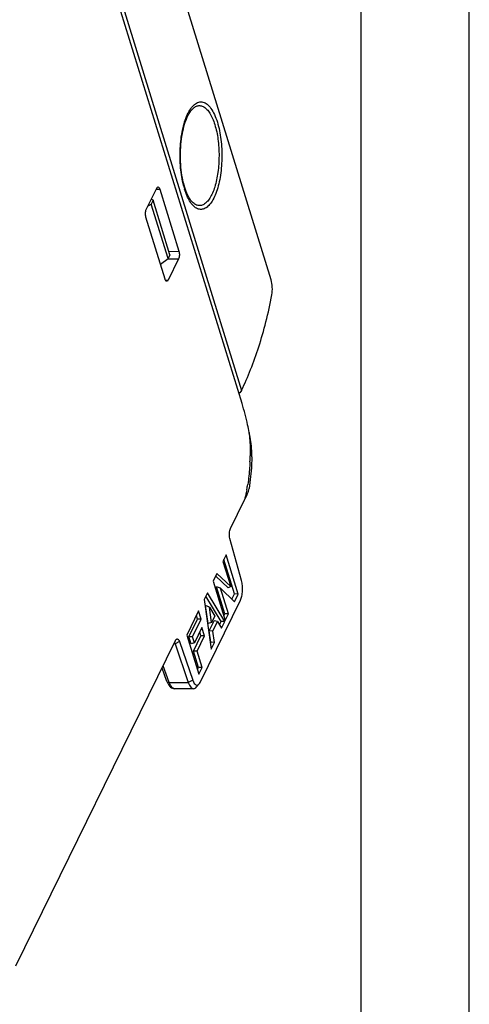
# Model space of a CAD drawing. Header units: millimetres. Extents: x 0 to 420, y 0 to 297.
# Tile 27 of 36: x 395 to 420, y 93 to 147. Entities that reach past the tile are written whole.
import ezdxf

# ---------------------------------------------------------------- set-up
doc = ezdxf.new("R2010")
doc.units = ezdxf.units.MM
doc.header["$LTSCALE"] = 23.1
doc.layers.get('0').update_dxf_attribs({"linetype": 'CONTINUOUS'})
doc.layers.add('ASSI', color=7, linetype='CONTINUOUS')

msp = doc.modelspace()

# ---------------------------------------------------------------- linework, layer by layer
at = {"color": 2, "linetype": 'CONTINUOUS'}
msp.add_line((420, 0), (420, 297), dxfattribs=at)
at = {"color": 7, "linetype": 'CONTINUOUS'}
for p, q in [((414, 6), (414, 291)), ((409.00841, 132.72007), (392.01369, 187.71502)), ((407.39755, 125.86738), (389.02472, 185.32189)), ((389.31723, 185.01881), (407.37328, 126.5894)), ((402.08646, 136.61916), (402.66604, 137.80022)), ((402.83018, 137.75171), (403.89527, 134.30507)), ((402.46336, 137.12878), (402.36022, 136.91861)), ((402.46336, 137.12878), (402.36381, 137.18433)), ((403.39774, 134.10513), (402.46336, 137.12878)), ((402.18117, 136.81215), (402.36022, 136.91861)), ((403.2946, 133.89495), (402.36022, 136.91861)), ((403.13266, 132.75104), (402.06757, 136.19768)), ((402.87256, 133.59275), (403.2946, 133.89495)), ((403.39774, 134.10513), (403.2946, 133.89495)), ((403.87637, 133.88359), (403.29679, 132.70253)), ((407.27808, 126.45064), (407.21544, 126.4567)), ((407.22179, 126.43613), (407.23905, 126.43613)), ((407.23905, 126.43613), (407.27808, 126.45064)), ((407.37326, 126.58948), (407.27808, 126.45064)), ((407.77172, 121.08527), (407.78655, 121.16114)), ((406.7513, 118.93338), (407.52972, 120.51963)), ((407.36843, 116.05237), (406.7212, 118.38814)), ((406.5156, 117.47681), (406.33775, 117.1144)), ((407.18625, 115.30658), (406.5156, 117.47681)), ((406.33775, 117.1144), (406.7693, 115.71791)), ((406.98274, 115.31229), (406.39181, 117.22456)), ((406.00494, 116.43621), (405.79757, 116.01363)), ((406.62614, 115.64177), (405.93419, 116.29203)), ((406.7693, 115.71791), (406.00494, 116.43621)), ((405.79757, 116.01363), (406.46822, 113.8434)), ((406.20413, 115.63593), (405.97821, 115.71417)), ((406.44257, 114.21152), (405.97821, 115.71417)), ((406.7693, 115.71791), (406.62614, 115.64177)), ((405.48727, 115.3813), (405.30069, 115.00109)), ((406.23196, 113.78234), (405.3928, 115.18879)), ((406.43963, 113.78513), (405.48727, 115.3813)), ((406.20413, 115.63593), (406.97858, 114.88339)), ((406.64607, 114.20581), (406.20413, 115.63593)), ((406.83889, 115.01913), (406.98274, 115.31229)), ((406.97858, 114.88339), (407.18625, 115.30658)), ((407.18625, 115.30658), (406.98274, 115.31229)), ((405.08668, 110.43483), (407.30825, 114.9619)), ((405.30069, 115.00109), (405.68963, 112.2568)), ((405.58375, 114.57709), (405.37203, 114.66612)), ((405.51651, 113.66621), (405.37203, 114.66612)), ((404.99039, 114.36876), (404.33591, 113.03508)), ((404.92962, 113.91255), (404.8666, 114.11651)), ((405.13313, 113.90685), (404.99039, 114.36876)), ((405.58375, 114.57709), (405.87925, 114.07503)), ((405.70701, 113.72405), (405.58375, 114.57709)), ((405.87925, 114.07503), (405.70701, 113.72405)), ((406.38851, 114.10136), (406.44257, 114.21152)), ((406.64607, 114.20581), (406.44257, 114.21152)), ((406.46822, 113.8434), (406.64607, 114.20581)), ((404.453, 112.94129), (404.92962, 113.91255)), ((404.6565, 112.93559), (405.13313, 113.90685)), ((405.13313, 113.90685), (404.92962, 113.91255)), ((405.70701, 113.72405), (405.51651, 113.66621)), ((405.58063, 113.26993), (405.85412, 113.82724)), ((405.78118, 113.25821), (406.03906, 113.78371)), ((406.03906, 113.78371), (405.85412, 113.82724)), ((406.03906, 113.78371), (406.25712, 113.41322)), ((406.14462, 113.60437), (406.23196, 113.78234)), ((406.43963, 113.78513), (406.23196, 113.78234)), ((406.25712, 113.41322), (406.43963, 113.78513)), ((404.33591, 113.03508), (405.00656, 110.86485)), ((404.69764, 112.14963), (405.11072, 112.99139)), ((405.17148, 113.4476), (404.7584, 112.60584)), ((404.90114, 112.14393), (405.31422, 112.98569)), ((405.11072, 112.99139), (405.04769, 113.19534)), ((405.31422, 112.98569), (405.11072, 112.99139)), ((405.31422, 112.98569), (405.17148, 113.4476)), ((405.78118, 113.25821), (405.58063, 113.26993)), ((405.67159, 112.64043), (405.58063, 113.26993)), ((405.87214, 112.62871), (405.78118, 113.25821)), ((394.85778, 94.69693), (403.7071, 112.72997)), ((403.67811, 112.54899), (404.41686, 110.39974)), ((403.92071, 112.68134), (404.65947, 110.53209)), ((404.6565, 112.93559), (404.453, 112.94129)), ((404.57197, 112.55629), (404.453, 112.94129)), ((404.7584, 112.60584), (404.57197, 112.55629)), ((404.7584, 112.60584), (404.6565, 112.93559)), ((405.6434, 112.58299), (405.67159, 112.64043)), ((405.87214, 112.62871), (405.67159, 112.64043)), ((405.68963, 112.2568), (405.87214, 112.62871)), ((404.90114, 112.14393), (404.69764, 112.14963)), ((404.98091, 111.23297), (404.69764, 112.14963)), ((405.18441, 111.22727), (404.90114, 112.14393)), ((403.23105, 110.46349), (402.95964, 111.20679)), ((404.92685, 111.12281), (404.98091, 111.23297)), ((405.18441, 111.22727), (404.98091, 111.23297)), ((405.00656, 110.86485), (405.18441, 111.22727)), ((405.02475, 110.33651), (404.87346, 110.15527)), ((404.70882, 110.06149), (403.66127, 110.0615))]:
    msp.add_line(p, q, dxfattribs=at)
at = {"color": 9, "linetype": 'CONTINUOUS'}
for p, q in [((402.64115, 137.74949), (402.83018, 137.75171)), ((403.33798, 134.29854), (403.89527, 134.30507)), ((403.29456, 133.89218), (403.87637, 133.88359)), ((403.15096, 132.70468), (403.29679, 132.70253)), ((403.67811, 112.54899), (403.61829, 112.54899)), ((403.92071, 112.68134), (403.67811, 112.54899)), ((403.36052, 110.39974), (403.02053, 111.33087)), ((403.36052, 110.39974), (404.41686, 110.39974)), ((404.65947, 110.53209), (404.41686, 110.39974))]:
    msp.add_line(p, q, dxfattribs=at)
at = {"color": 7, "linetype": 'CONTINUOUS'}
msp.add_lwpolyline([(403.23091, 110.46387), (403.24317, 110.43173), (403.27558, 110.35855), (403.31073, 110.29412), (403.34862, 110.23786), (403.3901, 110.18853), (403.43583, 110.146), (403.48576, 110.11113), (403.53956, 110.08483), (403.59715, 110.06793), (403.6613, 110.06151)], dxfattribs=at)
at = {"color": 9, "linetype": 'CONTINUOUS'}
for centre, radius, start, end in [((408.66179, 139.1191), 4.65973, 194.606542, 196.083809), ((408.33425, 139.02502), 4.31895, 196.088441, 197.166454), ((396.10401, 123.13133), 11.74268, 357.606787, 359.202616), ((398.42298, 122.86988), 9.40738, 349.181815, 350.882857), ((398.81204, 122.79781), 9.01171, 349.036031, 349.167561)]:
    msp.add_arc(centre, radius, start, end, dxfattribs=at)
for points, knots in [([(404.35914, 141.85992), (404.41311, 141.97935), (404.52615, 142.19022), (404.73706, 142.44083), (404.94407, 142.56305), (405.1091, 142.58771), (405.2739, 142.56865), (405.48208, 142.45324), (405.69468, 142.20893), (405.88268, 141.86736), (405.98052, 141.60125), (406.02572, 141.455)], [0, 0, 0, 0, 0.14955095, 0.27142741, 0.37018145, 0.41501123, 0.45968449, 0.55732445, 0.67750554, 0.82532728, 1, 1, 1, 1]), ([(404.56482, 142.09214), (404.61473, 142.1549), (404.71772, 142.26275), (404.90353, 142.36715), (405.10179, 142.38477), (405.29366, 142.31108), (405.46919, 142.15999), (405.62943, 141.93986), (405.77234, 141.65579), (405.8494, 141.44155), (405.88519, 141.32577)], [0, 0, 0, 0, 0.12068193, 0.22204737, 0.31394371, 0.41028349, 0.52292548, 0.65809715, 0.81761571, 1, 1, 1, 1]), ([(404.15266, 137.94401), (404.06857, 138.26644), (403.95986, 138.95255), (403.94215, 139.98883), (404.04404, 140.84198), (404.20092, 141.45873), (404.30228, 141.73412), (404.35914, 141.85992)], [0, 0, 0, 0, 0.25119012, 0.52082596, 0.77943452, 0.89593419, 1, 1, 1, 1]), ([(406.02572, 141.455), (406.12108, 141.14639), (406.25093, 140.47589), (406.29152, 139.61713), (406.25197, 138.91166), (406.18601, 138.40443), (406.08616, 137.93586), (405.95566, 137.52079), (405.79869, 137.17189), (405.6194, 136.89908), (405.42069, 136.70914), (405.20013, 136.61206), (404.96918, 136.62865), (404.75492, 136.75385), (404.56164, 136.96747), (404.45589, 137.14746), (404.405, 137.24898)], [0, 0, 0, 0, 0.15450785, 0.32473768, 0.41002489, 0.49223374, 0.56916699, 0.63890744, 0.69998306, 0.75162177, 0.79417783, 0.82987882, 0.86345139, 0.90070976, 0.94568175, 1, 1, 1, 1]), ([(405.88519, 141.32577), (405.96724, 141.06024), (406.08326, 140.48433), (406.13848, 139.59334), (406.08089, 138.70331), (405.93941, 138.01077), (405.76749, 137.53819), (405.62458, 137.25759), (405.46473, 137.04053), (405.28972, 136.89195), (405.0987, 136.8202), (404.90165, 136.83891), (404.71703, 136.94332), (404.61448, 137.05067), (404.56481, 137.11313)], [0, 0, 0, 0, 0.15213187, 0.31987747, 0.48746889, 0.63911654, 0.7048424, 0.76224975, 0.81093036, 0.85152433, 0.88631718, 0.91958689, 0.95631547, 1, 1, 1, 1]), ([(404.405, 137.24898), (404.3862, 137.28647), (404.30978, 137.44918), (404.24838, 137.61868), (404.20771, 137.75029)], [0, 0, 0, 0, 0.23343251, 1, 1, 1, 1]), ([(407.79177, 124.26263), (407.80225, 124.15649), (407.83834, 123.7259), (407.85008, 123.29329), (407.84555, 122.96791)], [0, 0, 0, 0, 0.24685975, 1, 1, 1, 1]), ([(407.83644, 122.64098), (407.83193, 122.5332), (407.80838, 122.11108), (407.76143, 121.69015), (407.71151, 121.37924)], [0, 0, 0, 0, 0.25517505, 1, 1, 1, 1]), ([(407.65926, 121.08386), (407.64984, 121.03527), (407.61157, 120.84611), (407.56696, 120.65822), (407.52972, 120.51963)], [0, 0, 0, 0, 0.25644564, 1, 1, 1, 1]), ([(403.23101, 110.46358), (403.23845, 110.44292), (403.2802, 110.40529), (403.33207, 110.39933), (403.36052, 110.39974)], [0, 0, 0, 0, 0.43560246, 1, 1, 1, 1]), ([(403.66127, 110.06151), (403.63238, 110.06163), (403.56855, 110.08093), (403.48766, 110.15358), (403.41589, 110.26289), (403.37818, 110.3508), (403.36052, 110.39974)], [0, 0, 0, 0, 0.18191231, 0.40031278, 0.67239176, 1, 1, 1, 1])]:
    msp.add_open_spline(points, degree=3, knots=knots, dxfattribs=at)
at = {"color": 7, "linetype": 'CONTINUOUS'}
for points, knots in [([(404.21802, 137.83886), (404.16441, 138.01232), (404.07629, 138.38498), (403.99817, 138.97257), (403.97104, 139.5934), (403.99663, 140.21471), (404.07329, 140.80377), (404.19574, 141.3289), (404.35359, 141.75818), (404.4906, 141.99883), (404.56481, 142.09216)], [0, 0, 0, 0, 0.12439855, 0.2617163, 0.40564504, 0.54967079, 0.68727687, 0.81213999, 0.91829607, 1, 1, 1, 1]), ([(402.66604, 137.80022), (402.67072, 137.80974), (402.68624, 137.83783), (402.71542, 137.86477), (402.7378, 137.86521)], [0, 0, 0, 0, 0.32152036, 1, 1, 1, 1]), ([(402.7378, 137.86521), (402.75749, 137.86559), (402.7891, 137.84142), (402.81371, 137.79771), (402.82511, 137.7681), (402.83018, 137.75171)], [0, 0, 0, 0, 0.38584754, 0.6637817, 1, 1, 1, 1]), ([(404.56481, 137.11313), (404.49187, 137.20487), (404.35686, 137.44076), (404.26288, 137.69368), (404.21802, 137.83886)], [0, 0, 0, 0, 0.43544354, 1, 1, 1, 1]), ([(402.06757, 136.19768), (402.04571, 136.26843), (402.03634, 136.38249), (402.05269, 136.52431), (402.07266, 136.59103), (402.08646, 136.61916)], [0, 0, 0, 0, 0.51848501, 0.78060727, 1, 1, 1, 1]), ([(403.89527, 134.30507), (403.91713, 134.23432), (403.9265, 134.12026), (403.91015, 133.97844), (403.89018, 133.91172), (403.87637, 133.88359)], [0, 0, 0, 0, 0.51848501, 0.78060727, 1, 1, 1, 1]), ([(403.22331, 132.63754), (403.20373, 132.6379), (403.17314, 132.66233), (403.14884, 132.70566), (403.13765, 132.73489), (403.13266, 132.75104)], [0, 0, 0, 0, 0.38764933, 0.66539833, 1, 1, 1, 1]), ([(403.29679, 132.70253), (403.29203, 132.69281), (403.27634, 132.66432), (403.24597, 132.63713), (403.22331, 132.63754)], [0, 0, 0, 0, 0.32327145, 1, 1, 1, 1]), ([(409.04699, 131.88613), (409.07258, 132.02778), (409.0876, 132.30952), (409.04859, 132.59007), (409.00841, 132.72007)], [0, 0, 0, 0, 0.51407938, 1, 1, 1, 1]), ([(407.37328, 126.5894), (407.54975, 126.96906), (407.89195, 127.76537), (408.34541, 129.03192), (408.74536, 130.41365), (408.95951, 131.3817), (409.04699, 131.88613)], [0, 0, 0, 0, 0.22553006, 0.46657227, 0.72421236, 1, 1, 1, 1]), ([(407.79177, 124.26263), (407.76497, 124.40336), (407.65518, 124.94327), (407.51793, 125.47783), (407.39755, 125.86738)], [0, 0, 0, 0, 0.25999346, 1, 1, 1, 1]), ([(407.9397, 122.91362), (407.94151, 123.02089), (407.93165, 123.47408), (407.8628, 123.92436), (407.79177, 124.26263)], [0, 0, 0, 0, 0.23686926, 1, 1, 1, 1]), ([(407.52972, 120.51963), (407.58281, 120.61615), (407.67791, 120.79842), (407.74995, 120.99242), (407.77172, 121.08527)], [0, 0, 0, 0, 0.53600436, 1, 1, 1, 1]), ([(406.7212, 118.38814), (406.69545, 118.48108), (406.6848, 118.62856), (406.70752, 118.81186), (406.73357, 118.89726), (406.7513, 118.93338)], [0, 0, 0, 0, 0.52220514, 0.78216773, 1, 1, 1, 1]), ([(407.30825, 114.9619), (407.3437, 115.03414), (407.39571, 115.20483), (407.4303, 115.4804), (407.42507, 115.77077), (407.39325, 115.96278), (407.36843, 116.05237)], [0, 0, 0, 0, 0.2175069, 0.47703015, 0.74870605, 1, 1, 1, 1]), ([(403.64582, 112.60508), (403.64797, 112.60309), (403.65718, 112.59334), (403.66406, 112.58162), (403.66862, 112.57222)], [0, 0, 0, 0, 0.2191451, 1, 1, 1, 1]), ([(403.7071, 112.72997), (403.70942, 112.73468), (403.71836, 112.75187), (403.72903, 112.76824), (403.73808, 112.77909)], [0, 0, 0, 0, 0.2708729, 1, 1, 1, 1]), ([(403.73808, 112.77909), (403.75074, 112.79427), (403.77381, 112.81435), (403.81154, 112.81805), (403.83773, 112.80893), (403.862, 112.78967), (403.89413, 112.74862), (403.91099, 112.70962), (403.92071, 112.68134)], [0, 0, 0, 0, 0.22305626, 0.31727142, 0.41517131, 0.52805411, 0.66249847, 1, 1, 1, 1]), ([(404.41686, 110.39974), (404.43367, 110.35083), (404.46974, 110.26299), (404.53901, 110.15357), (404.61775, 110.08073), (404.68052, 110.06154), (404.70882, 110.06152)], [0, 0, 0, 0, 0.32945058, 0.60227954, 0.81970988, 1, 1, 1, 1]), ([(404.65947, 110.53209), (404.67526, 110.48615), (404.70934, 110.40558), (404.77694, 110.30966), (404.85968, 110.25585), (404.91979, 110.26196), (404.94399, 110.27227)], [0, 0, 0, 0, 0.34072713, 0.60966353, 0.81550098, 1, 1, 1, 1]), ([(404.94399, 110.27227), (404.95116, 110.27532), (404.98193, 110.29138), (405.00758, 110.31595), (405.02474, 110.33654)], [0, 0, 0, 0, 0.2251941, 1, 1, 1, 1]), ([(405.02474, 110.33654), (405.03043, 110.34336), (405.05411, 110.37412), (405.07352, 110.408), (405.08668, 110.43483)], [0, 0, 0, 0, 0.22921731, 1, 1, 1, 1]), ([(404.70882, 110.06152), (404.738, 110.06149), (404.80302, 110.08207), (404.8507, 110.128), (404.87346, 110.1553)], [0, 0, 0, 0, 0.45087907, 1, 1, 1, 1])]:
    msp.add_open_spline(points, degree=3, knots=knots, dxfattribs=at)
msp.add_open_spline([(403.66862, 112.57222), (403.67227, 112.5647), (403.67539, 112.5569), (403.67811, 112.54899)], degree=3, dxfattribs=at)
at = {"layer": 'ASSI', "color": 7, "linetype": 'CONTINUOUS'}
msp.add_open_spline([(407.93958, 122.91369), (407.93707, 122.76443), (407.91706, 122.17814), (407.85704, 121.59296), (407.78658, 121.16133)], degree=3, knots=[0, 0, 0, 0, 0.25446498, 1, 1, 1, 1], dxfattribs=at)

doc.saveas('drawing.dxf')
